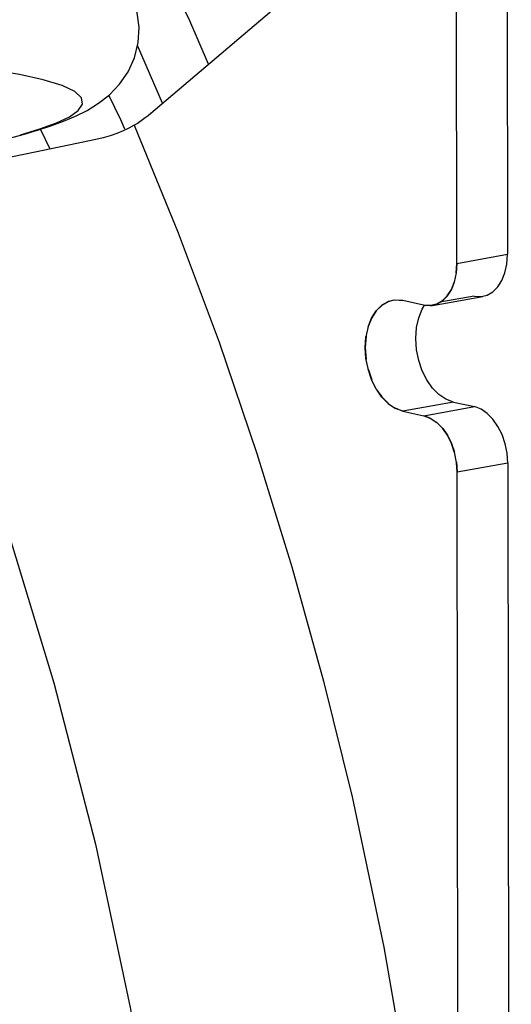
# Model space of a CAD drawing. Header units: inches. Extents: x 0 to 56.7, y 0 to 36.7.
# Tile 26 of 29: x 49.5 to 50.3, y 17.8 to 19.4. Entities that reach past the tile are written whole.
import ezdxf

# ---------------------------------------------------------------- set-up
doc = ezdxf.new("R2010")
doc.units = ezdxf.units.IN
doc.header["$LTSCALE"] = 3.116667
doc.header["$MEASUREMENT"] = 0
doc.layers.get('0').update_dxf_attribs({"linetype": 'CONTINUOUS'})

msp = doc.modelspace()

# ---------------------------------------------------------------- linework, layer by layer
at = {"color": 6, "linetype": 'Continuous'}
for p, q in [((49.7249, 19.2328), (50.0798, 19.5345)), ((50.2841, 19.4273), (50.2846, 19.0112)), ((50.2053, 18.997), (50.2047, 19.4132)), ((49.5206, 19.1986), (49.5511, 19.208)), ((49.5246, 19.1994), (49.5471, 19.206)), ((49.4871, 19.1896), (49.5246, 19.1994)), ((49.6386, 19.1915), (49.5963, 19.1824)), ((50.2053, 18.997), (50.2846, 19.0112)), ((50.1667, 18.9311), (50.2461, 18.9452)), ((50.2324, 18.9456), (50.1786, 18.936)), ((50.153, 18.9314), (50.1203, 18.9387)), ((50.1999, 18.7792), (50.1205, 18.7651)), ((50.1532, 18.7578), (50.2326, 18.772)), ((50.1999, 18.7792), (50.2326, 18.772)), ((50.1205, 18.7651), (50.1532, 18.7578)), ((50.2851, 18.6832), (50.2057, 18.669)), ((50.2851, 18.6832), (50.2906, 14.7667)), ((50.2112, 14.7526), (50.2057, 18.669))]:
    msp.add_line(p, q, dxfattribs=at)
at = {"color": 7, "linetype": 'Continuous'}
for p, q in [((49.7436, 19.2487), (49.7043, 19.3391)), ((49.6781, 19.2222), (49.659, 19.2609)), ((49.6844, 19.2077), (49.6781, 19.2222)), ((49.5669, 19.1763), (49.5517, 19.2075)), ((50.2053, 18.997), (50.204, 18.9813)), ((50.2043, 18.9822), (50.2053, 18.997)), ((50.2043, 18.9822), (50.2011, 18.9675)), ((50.19, 18.9458), (50.1965, 18.9561)), ((50.1963, 18.9556), (50.19, 18.9459)), ((50.1965, 18.9561), (50.2013, 18.9684)), ((50.2011, 18.9675), (50.1965, 18.956)), ((50.1821, 18.938), (50.1898, 18.9456)), ((50.19, 18.9459), (50.1824, 18.9382)), ((50.0786, 18.9225), (50.0875, 18.9312)), ((50.0872, 18.9311), (50.0786, 18.9225)), ((50.0875, 18.9313), (50.0974, 18.9369)), ((50.0971, 18.9368), (50.0875, 18.9312)), ((50.0977, 18.9371), (50.1048, 18.9391)), ((50.1639, 18.9309), (50.153, 18.9314)), ((50.1737, 18.9331), (50.1639, 18.9309)), ((50.1667, 18.9311), (50.173, 18.9329)), ((50.173, 18.9329), (50.1821, 18.938)), ((50.1824, 18.9382), (50.1737, 18.9331)), ((50.0659, 18.8972), (50.0713, 18.911)), ((50.0716, 18.9115), (50.0662, 18.8981)), ((50.0713, 18.911), (50.0786, 18.9225)), ((50.0786, 18.9225), (50.0716, 18.9115)), ((50.0662, 18.8981), (50.0626, 18.8816)), ((50.0628, 18.8826), (50.0615, 18.8649)), ((50.0615, 18.8649), (50.0626, 18.8816)), ((50.0615, 18.8649), (50.0629, 18.8466)), ((50.0715, 18.8145), (50.066, 18.8307)), ((50.0663, 18.8297), (50.0717, 18.8139)), ((50.0788, 18.7997), (50.0715, 18.8144)), ((50.0788, 18.7997), (50.0874, 18.7874)), ((50.0877, 18.7869), (50.079, 18.7994)), ((50.0874, 18.7874), (50.0973, 18.7772)), ((50.0979, 18.7767), (50.0877, 18.7869)), ((50.0973, 18.7772), (50.109, 18.7693)), ((50.1083, 18.7699), (50.1205, 18.7651)), ((50.1205, 18.7651), (50.109, 18.7693)), ((50.1635, 18.7541), (50.1532, 18.7578)), ((50.1532, 18.7578), (50.1641, 18.7535)), ((50.1635, 18.7541), (50.1736, 18.7472)), ((50.1824, 18.7384), (50.1733, 18.7475)), ((50.1739, 18.747), (50.1824, 18.7383)), ((50.1903, 18.727), (50.1824, 18.7383)), ((50.1827, 18.738), (50.1903, 18.727)), ((50.1903, 18.727), (50.1966, 18.7144)), ((50.1968, 18.7139), (50.1905, 18.7266)), ((50.1966, 18.7144), (50.2015, 18.7004)), ((50.2017, 18.6994), (50.1968, 18.7139)), ((50.2045, 18.6853), (50.2057, 18.669))]:
    msp.add_line(p, q, dxfattribs=at)
for points in [[(49.8157, 19.3099), (49.7862, 19.3779), (49.6947, 19.5635)], [(49.6988, 19.214), (49.7677, 19.0452), (49.832, 18.8732), (49.8916, 18.6983), (49.9463, 18.5207), (49.9961, 18.3409), (50.0408, 18.1593)], [(50.1203, 18.9387), (50.1081, 18.9393), (50.0974, 18.9369)], [(50.1048, 18.9391), (50.1088, 18.9396), (50.1203, 18.9387)], [(50.153, 18.9314), (50.1632, 18.9307), (50.1667, 18.9311)], [(50.0663, 18.8297), (50.0626, 18.8477), (50.0615, 18.8649)], [(50.2057, 18.669), (50.2047, 18.6843), (50.2015, 18.7004)], [(49.4975, 18.587), (49.573, 18.3383), (49.6381, 18.0852), (49.6924, 17.8287), (49.7358, 17.57), (49.768, 17.3102), (49.7889, 17.0503), (49.7984, 16.7915)], [(50.0408, 18.1593), (50.0907, 17.9231), (50.1321, 17.6851), (50.1645, 17.446)]]:
    msp.add_lwpolyline(points, dxfattribs=at)
at = {"color": 6, "linetype": 'Continuous'}
for points in [[(49.5471, 19.206), (49.5682, 19.2129), (49.5882, 19.2202), (49.6071, 19.2282), (49.6252, 19.2373), (49.643, 19.2483), (49.6601, 19.2617), (49.676, 19.2783), (49.6896, 19.298), (49.6996, 19.32), (49.7054, 19.3438), (49.7067, 19.3678), (49.7037, 19.3906), (49.6968, 19.4122), (49.6861, 19.4328), (49.6718, 19.4514), (49.655, 19.4672)], [(49.5511, 19.208), (49.5771, 19.2175), (49.5973, 19.2271), (49.6112, 19.237), (49.6179, 19.2469), (49.6163, 19.257), (49.6057, 19.2669), (49.586, 19.2763), (49.5564, 19.2854), (49.5192, 19.2934), (49.4768, 19.3002)], [(49.6989, 19.214), (49.7034, 19.2168), (49.7078, 19.2197), (49.7121, 19.2228), (49.7164, 19.226), (49.7207, 19.2293), (49.7249, 19.2328)], [(49.6989, 19.214), (49.6906, 19.2094), (49.6816, 19.2051), (49.6719, 19.2011), (49.6615, 19.1975), (49.6504, 19.1943), (49.6386, 19.1915)], [(49.5963, 19.1824), (49.5284, 19.1683), (49.5052, 19.1636)], [(50.2461, 18.9453), (50.2526, 18.9471), (50.2615, 18.9522), (50.2694, 18.96), (50.2758, 18.9701), (50.2806, 18.9823), (50.2835, 18.9959), (50.2846, 19.0112)], [(50.2324, 18.9456), (50.2429, 18.9449), (50.2461, 18.9453)], [(50.1408, 18.8791), (50.1421, 18.8962), (50.1453, 18.9116), (50.1508, 18.9252), (50.1546, 18.9313)], [(50.1999, 18.7792), (50.188, 18.7837), (50.1771, 18.791), (50.167, 18.8012), (50.1582, 18.8139), (50.1509, 18.8285), (50.1454, 18.8446), (50.1421, 18.8614), (50.1408, 18.8791)], [(50.2851, 18.6832), (50.284, 18.6989), (50.281, 18.7138), (50.2761, 18.7281), (50.2697, 18.7411), (50.2618, 18.7524), (50.2528, 18.7615), (50.2431, 18.768), (50.2326, 18.772)]]:
    msp.add_lwpolyline(points, dxfattribs=at)

doc.saveas('drawing.dxf')
